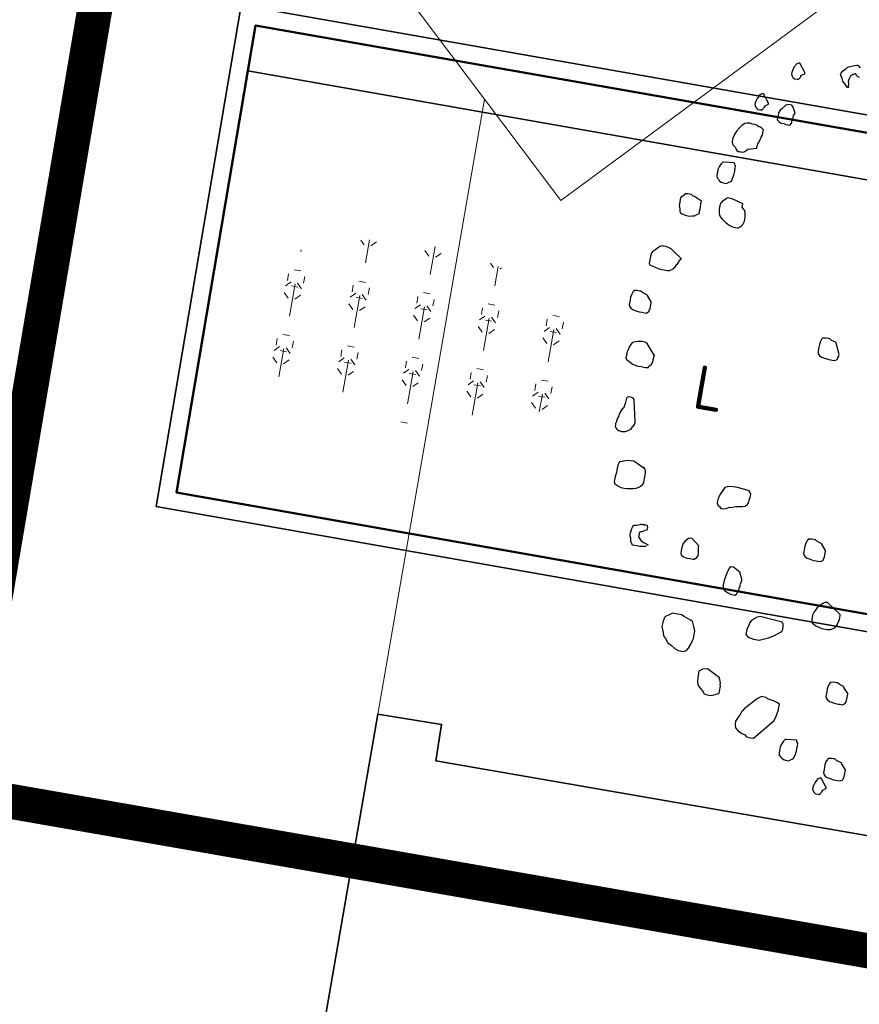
# Model space of a CAD drawing. Header units: metres. Extents: x 2514 to 227642, y 1683 to 852646.
# Tile 28 of 256: x 113573.49 to 113578.28, y 426396.3 to 426401.92. Entities that reach past the tile are written whole.
import ezdxf
from ezdxf.enums import TextEntityAlignment as Align

# ---------------------------------------------------------------- set-up
doc = ezdxf.new("R2010")
doc.units = ezdxf.units.M
doc.linetypes.add('XX-CENTER', pattern=[8, 5, -1, 1, -1])
for name, color, linetype, lineweight in [('B-WE-GR-BEPLANTING_CULTUUR_HEESTERS-GV', 252, 'Continuous', 18), ('B-WE-OG-BEBOUWING-GV', 4, 'Continuous', 35), ('B-WE-OG-TERREIN_CULTUURSCHEIDING-GV', 252, 'Continuous', 18), ('B-WE-VH-VERHARDING_STRAATBAKSTEEN-GV', 252, 'Continuous', 18), ('N-WE-GR-BOOM-G', 94, 'Continuous', 35), ('N-WE-GR-BOOM-S', 94, 'Continuous', 25), ('N-WE-GR-HEESTER-S', 94, 'Continuous', 13), ('N-WE-KG-WERKGRENS-G', 7, 'XX-CENTER', 35), ('N-WE-VH-KANTOPSLUITING_ACHTERKANTBAND-G', 1, 'Continuous', 50), ('N-WE-VH-KANTOPSLUITING_GAZONBAND-G', 1, 'Continuous', 35)]:
    doc.layers.add(name, color=color, linetype=linetype, lineweight=lineweight)
doc.styles.add('NLCS-ISO', font='NLCS-ISO.ttf', dxfattribs={"height": 1.8})

# ---------------------------------------------------------------- blocks, each defined once
blk = doc.blocks.new('SGR-BOOM_11')
at = {"flags": 128}
for points in [[(-2.756689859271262, 3.6402180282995), (-2.765190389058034, 3.642707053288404), (-2.782191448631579, 3.647262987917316), (-2.793588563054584, 3.6547227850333), (-2.79980384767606, 3.665501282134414), (-2.811419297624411, 3.67296835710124), (-2.816804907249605, 3.670064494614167), (-2.822190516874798, 3.666745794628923), (-2.832757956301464, 3.660945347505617), (-2.838143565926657, 3.657626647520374), (-2.843543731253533, 3.6547227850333), (-2.859715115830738, 3.645188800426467), (-2.866556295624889, 3.619905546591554), (-2.873179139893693, 3.594615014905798), (-2.874634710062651, 3.572228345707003), (-2.870690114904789, 3.553160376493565), (-2.866760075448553, 3.533677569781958), (-2.865930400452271, 3.519995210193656), (-2.863033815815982, 3.514609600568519), (-2.859918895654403, 3.509216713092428), (-2.865100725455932, 3.506320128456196), (-2.870486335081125, 3.503001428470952), (-2.870486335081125, 3.503001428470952), (-2.935361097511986, 3.566013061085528), (-2.950906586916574, 3.59254082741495), (-2.966248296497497, 3.619490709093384), (-2.975578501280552, 3.635654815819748), (-2.971008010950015, 3.652655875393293), (-2.958985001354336, 3.680842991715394), (-2.929771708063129, 3.704889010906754), (-2.91463377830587, 3.728098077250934), (-2.898462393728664, 3.737217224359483), (-2.882305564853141, 3.746758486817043), (-2.836280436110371, 3.765826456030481), (-2.81182685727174, 3.772871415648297), (-2.797940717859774, 3.773701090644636), (-2.786543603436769, 3.766241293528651), (-2.768712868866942, 3.747995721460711)], [(-3.82125021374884, 1.987003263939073), (-3.951218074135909, 2.023901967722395), (-3.988306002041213, 2.023901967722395), (-4.00696641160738, 2.023901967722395), (-4.019396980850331, 2.011464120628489), (-4.031623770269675, 1.999441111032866), (-4.056499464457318, 1.974572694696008), (-4.062714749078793, 1.962134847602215), (-4.068944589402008, 1.955912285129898), (-4.075159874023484, 1.924821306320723), (-4.075159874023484, 1.881714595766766), (-4.068944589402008, 1.838185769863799), (-4.062714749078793, 1.81953263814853), (-4.044068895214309, 1.795071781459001), (-4.019396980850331, 1.770196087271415), (-3.976079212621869, 1.745327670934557), (-3.932557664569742, 1.720451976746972), (-3.88923989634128, 1.708014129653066), (-3.858352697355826, 1.708014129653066), (-3.82125021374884, 1.708014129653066), (-3.790159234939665, 1.73910510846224), (-3.777932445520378, 1.757758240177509), (-3.765487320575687, 1.795071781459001), (-3.765487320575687, 1.838185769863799), (-3.771717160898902, 1.875492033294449), (-3.777932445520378, 1.900367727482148), (-3.790159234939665, 1.918606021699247), (-3.802589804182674, 1.93104386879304), (-3.82125021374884, 1.949697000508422), (-3.82125021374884, 1.987003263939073), (-3.82125021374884, 1.99322582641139)], [(-4.521001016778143, 0.1103512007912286), (-4.620081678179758, 0.2280849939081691), (-4.644739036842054, 0.2405228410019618), (-4.681856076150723, 0.2405228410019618), (-4.725377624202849, 0.2343002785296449), (-4.774910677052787, 0.2156471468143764), (-4.787137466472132, 0.2094318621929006), (-4.793352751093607, 0.2032092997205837), (-4.799582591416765, 0.191193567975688), (-4.81822844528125, 0.1538800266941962), (-4.81822844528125, 0.1414421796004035), (-4.824443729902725, 0.1103512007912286), (-4.83067357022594, 0.08589762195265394), (-4.83067357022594, 0.04858408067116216), (-4.83067357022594, 0.02371566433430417), (-4.83067357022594, 0.01749310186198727), (-4.81822844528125, 0.005062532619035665), (-4.781125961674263, -0.013183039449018), (-4.743819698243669, -0.0318361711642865), (-4.694286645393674, -0.0442740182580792), (-4.675830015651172, -0.0442740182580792), (-4.644739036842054, -0.0442740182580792), (-4.595205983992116, -0.0442740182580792), (-4.55810350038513, -0.0380514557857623), (-4.55810350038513, -0.0318361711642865), (-4.551888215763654, -0.0193983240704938), (-4.533227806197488, 0.005062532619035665), (-4.521001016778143, 0.02993094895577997), (-4.521001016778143, 0.05480664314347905), (-4.514785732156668, 0.1165737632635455), (-4.514785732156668, 0.1165737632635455), (-4.521001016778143, 0.1103512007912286), (-4.514785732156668, 0.1165737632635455), (-4.514785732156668, 0.1165737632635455), (-4.521001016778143, 0.1165737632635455)], [(-4.601421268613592, -0.6822577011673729), (-4.657184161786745, -0.4281442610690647), (-4.669614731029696, -0.4157064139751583), (-4.700501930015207, -0.4094838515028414), (-4.725377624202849, -0.4094838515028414), (-4.737604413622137, -0.4157064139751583), (-4.743819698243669, -0.4281442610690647), (-4.750034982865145, -0.4903262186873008), (-4.756264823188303, -0.5272176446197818), (-4.756264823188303, -0.5334329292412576), (-4.756264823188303, -0.5396554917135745), (-4.762480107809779, -0.5458707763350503), (-4.768695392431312, -0.5520933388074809), (-4.787137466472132, -0.5893996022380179), (-4.799582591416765, -0.6325135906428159), (-4.799582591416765, -0.6511667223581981), (-4.805797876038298, -0.6636045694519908), (-4.805797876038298, -0.6822577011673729), (-4.812013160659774, -0.6822577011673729), (-4.812013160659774, -0.6884729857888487), (-4.812013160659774, -0.7009108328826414), (-4.812013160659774, -0.7191564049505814), (-4.81822844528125, -0.7315869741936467), (-4.81822844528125, -0.7440248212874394), (-4.81822844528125, -0.7502473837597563), (-4.81822844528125, -0.7689005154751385), (-4.805797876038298, -0.7813383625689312), (-4.793352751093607, -0.7937689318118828), (-4.774910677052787, -0.8057919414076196), (-4.762480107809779, -0.8057919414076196), (-4.737604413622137, -0.8120072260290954), (-4.731592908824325, -0.8120072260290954), (-4.694286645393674, -0.8057919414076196), (-4.663399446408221, -0.787553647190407), (-4.632308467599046, -0.7689005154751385), (-4.632308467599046, -0.7626779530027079), (-4.632308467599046, -0.7564626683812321), (-4.626296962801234, -0.7564626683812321), (-4.626296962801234, -0.7378095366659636), (-4.613866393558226, -0.7253716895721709), (-4.601421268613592, -0.7009108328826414), (-4.601421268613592, -0.6822577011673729), (-4.601421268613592, -0.6822577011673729), (-4.601421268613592, -0.6884729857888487)], [(-4.397059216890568, -1.190077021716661), (-4.539443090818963, -1.121679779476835), (-4.613866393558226, -1.127895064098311), (-4.669614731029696, -1.146548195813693), (-4.700501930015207, -1.158986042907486), (-4.700501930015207, -1.165201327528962), (-4.706717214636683, -1.190077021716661), (-4.712947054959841, -1.233191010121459), (-4.712947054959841, -1.282935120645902), (-4.719147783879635, -1.332264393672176), (-4.719147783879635, -1.388231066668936), (-4.706717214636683, -1.412691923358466), (-4.669614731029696, -1.431345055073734), (-4.632308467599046, -1.443782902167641), (-4.595205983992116, -1.443782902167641), (-4.564318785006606, -1.443782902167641), (-4.533227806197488, -1.43756033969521), (-4.496125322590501, -1.431345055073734), (-4.459037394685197, -1.418907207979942), (-4.421920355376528, -1.400668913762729), (-4.415705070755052, -1.388231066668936), (-4.39082937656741, -1.363355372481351), (-4.384614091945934, -1.344702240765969), (-4.384614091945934, -1.319826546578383), (-4.384614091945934, -1.295372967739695), (-4.384614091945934, -1.258066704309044), (-4.384614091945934, -1.233191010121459), (-4.39082937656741, -1.202514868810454), (-4.409489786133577, -1.177639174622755), (-4.421920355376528, -1.171423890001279)], [(-3.177043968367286, -1.226975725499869), (-3.319646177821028, -1.214537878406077), (-3.344318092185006, -1.214537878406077), (-3.369193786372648, -1.214537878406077), (-3.424942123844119, -1.220753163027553), (-3.437168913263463, -1.226975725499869), (-3.462044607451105, -1.239406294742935), (-3.468259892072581, -1.251844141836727), (-3.505362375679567, -1.332264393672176), (-3.517807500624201, -1.375793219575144), (-3.517807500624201, -1.406469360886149), (-3.517807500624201, -1.431345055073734), (-3.505362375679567, -1.449998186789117), (-3.486716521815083, -1.462436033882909), (-3.468259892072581, -1.481089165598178), (-3.437168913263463, -1.481089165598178), (-3.400066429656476, -1.468651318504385), (-3.381420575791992, -1.456213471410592), (-3.36296394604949, -1.449998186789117), (-3.350533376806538, -1.449998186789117), (-3.300985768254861, -1.431345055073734), (-3.276328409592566, -1.425122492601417), (-3.226780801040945, -1.418907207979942), (-3.19568982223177, -1.406469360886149), (-3.189489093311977, -1.400668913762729), (-3.177043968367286, -1.388231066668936), (-3.164817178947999, -1.357140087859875), (-3.164817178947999, -1.332264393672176), (-3.158601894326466, -1.295372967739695), (-3.158601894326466, -1.26428198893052), (-3.158601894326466, -1.258066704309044), (-3.171032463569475, -1.245628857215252), (-3.177043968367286, -1.233191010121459), (-3.177043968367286, -1.226975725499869), (-3.183259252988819, -1.226975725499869), (-3.19568982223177, -1.226975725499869), (-3.19568982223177, -1.220753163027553)], [(-4.229988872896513, -2.056890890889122), (-4.304193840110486, -2.069328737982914), (-4.33508103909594, -2.069328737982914), (-4.366172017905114, -2.069328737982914), (-4.384614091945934, -2.069328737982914), (-4.397059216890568, -2.056890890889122), (-4.415705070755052, -2.032022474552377), (-4.421920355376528, -1.995123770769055), (-4.434147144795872, -1.970255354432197), (-4.434147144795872, -1.951602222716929), (-4.434147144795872, -1.932941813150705), (-4.428150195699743, -1.883612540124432), (-4.421920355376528, -1.858736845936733), (-4.415705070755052, -1.846306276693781), (-4.403274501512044, -1.840083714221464), (-4.378602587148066, -1.833868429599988), (-4.359956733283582, -1.827645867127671), (-4.347511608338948, -1.821430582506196), (-4.341296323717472, -1.821430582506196), (-4.33508103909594, -1.815215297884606), (-4.329069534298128, -1.815215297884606), (-4.322854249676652, -1.815215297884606), (-4.316624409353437, -1.815215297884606), (-4.310409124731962, -1.815215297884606), (-4.297978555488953, -1.815215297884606), (-4.291763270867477, -1.815215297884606), (-4.285533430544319, -1.815215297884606), (-4.27953648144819, -1.815215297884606), (-4.267091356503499, -1.815215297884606), (-4.260876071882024, -1.821430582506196), (-4.260876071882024, -1.827645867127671), (-4.254660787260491, -1.840083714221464), (-4.254660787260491, -1.846306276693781), (-4.254660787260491, -1.858736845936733), (-4.260876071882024, -1.871174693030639), (-4.273306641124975, -1.877397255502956), (-4.27953648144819, -1.877397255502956), (-4.285533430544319, -1.883612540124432), (-4.297978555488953, -1.896050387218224), (-4.310409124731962, -1.9022656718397), (-4.322854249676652, -1.9022656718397), (-4.33508103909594, -1.908488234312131), (-4.33508103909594, -1.914288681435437), (-4.33508103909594, -1.920511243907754), (-4.33508103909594, -1.932941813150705), (-4.33508103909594, -1.939164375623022), (-4.33508103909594, -1.945379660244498), (-4.33508103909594, -1.96403279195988), (-4.316624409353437, -1.98269320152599), (-4.297978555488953, -2.001346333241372), (-4.27953648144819, -2.013369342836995), (-4.260876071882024, -2.019584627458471), (-4.242215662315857, -2.025799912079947), (-4.229988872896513, -2.032022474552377), (-4.223773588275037, -2.032022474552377), (-4.217558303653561, -2.032022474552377), (-4.217558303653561, -2.038237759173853), (-4.217558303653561, -2.04446032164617)], [(-2.64455273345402, -4.001532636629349), (-2.452621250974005, -3.766072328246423), (-2.433960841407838, -3.722543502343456), (-2.427760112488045, -3.666991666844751), (-2.421734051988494, -3.63590068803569), (-2.421734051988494, -3.617247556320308), (-2.421734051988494, -3.586571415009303), (-2.421734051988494, -3.567918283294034), (-2.452621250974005, -3.555480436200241), (-2.495939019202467, -3.543042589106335), (-2.564132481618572, -3.530604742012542), (-2.582589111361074, -3.51816689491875), (-2.58880439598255, -3.51816689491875), (-2.607464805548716, -3.51816689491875), (-2.638337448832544, -3.51816689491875), (-2.656997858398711, -3.530604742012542), (-2.687870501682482, -3.555480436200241), (-2.706530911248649, -3.580348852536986), (-2.725191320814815, -3.599009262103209), (-2.743633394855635, -3.617247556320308), (-2.768509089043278, -3.648338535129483), (-2.805611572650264, -3.685644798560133), (-2.824257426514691, -3.716320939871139), (-2.830283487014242, -3.722543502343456), (-2.842714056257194, -3.759849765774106), (-2.86137446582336, -3.797163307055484), (-2.87981653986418, -3.846492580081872), (-2.87981653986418, -3.883798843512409), (-2.867589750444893, -3.920697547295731), (-2.836498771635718, -3.945565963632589), (-2.793166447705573, -3.970441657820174), (-2.749848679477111, -3.982879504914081), (-2.725191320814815, -4.001532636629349), (-2.69410034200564, -4.001532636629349), (-2.675439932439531, -4.001532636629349), (-2.650782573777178, -4.001532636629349), (-2.64455273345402, -4.001532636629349), (-2.638337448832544, -4.001532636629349)]]:
    blk.add_lwpolyline(points, dxfattribs=at)
for points in [[(-3.379761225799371, 3.587155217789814), (-3.455829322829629, 3.681672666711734), (-3.462044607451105, 3.681672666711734), (-3.468259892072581, 3.681672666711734), (-3.480690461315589, 3.675450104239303), (-3.486920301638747, 3.669234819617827), (-3.499147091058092, 3.656796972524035), (-3.499147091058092, 3.650581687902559), (-3.511577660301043, 3.631928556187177), (-3.517807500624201, 3.619905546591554), (-3.524022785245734, 3.595029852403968), (-3.53023806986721, 3.563938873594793), (-3.53023806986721, 3.545285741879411), (-3.517807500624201, 3.520824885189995), (-3.505362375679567, 3.50839431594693), (-3.486920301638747, 3.495956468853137), (-3.455829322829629, 3.495956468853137), (-3.449599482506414, 3.495956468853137), (-3.431157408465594, 3.50839431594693), (-3.431157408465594, 3.514609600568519), (-3.424942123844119, 3.520824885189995), (-3.418726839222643, 3.532847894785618), (-3.418726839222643, 3.539070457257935), (-3.41251155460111, 3.551501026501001), (-3.379761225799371, 3.574717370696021), (-3.379761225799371, 3.580939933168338), (-3.379761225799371, 3.587155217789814)], [(-3.729636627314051, 3.170534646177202), (-3.805704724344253, 3.265052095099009), (-3.811920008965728, 3.265052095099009), (-3.818135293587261, 3.265052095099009), (-3.830580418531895, 3.258836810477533), (-3.836591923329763, 3.252614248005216), (-3.849022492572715, 3.240591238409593), (-3.849022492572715, 3.234375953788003), (-3.861467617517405, 3.215722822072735), (-3.867682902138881, 3.203284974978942), (-3.873898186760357, 3.178409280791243), (-3.88011347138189, 3.147318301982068), (-3.88011347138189, 3.129080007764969), (-3.867682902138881, 3.104211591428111), (-3.855237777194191, 3.091773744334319), (-3.836591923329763, 3.079335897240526), (-3.805704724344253, 3.079335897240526), (-3.799489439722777, 3.079335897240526), (-3.781032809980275, 3.091773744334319), (-3.781032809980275, 3.097989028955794), (-3.774817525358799, 3.104211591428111), (-3.768602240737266, 3.116642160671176), (-3.768602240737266, 3.122864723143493), (-3.76238695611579, 3.135302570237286), (-3.729636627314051, 3.158096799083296), (-3.729636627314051, 3.164319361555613), (-3.729636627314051, 3.170534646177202)], [(-3.40980419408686, 3.111256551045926), (-3.443398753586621, 3.17592753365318), (-3.462044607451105, 3.194580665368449), (-3.486716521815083, 3.194580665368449), (-3.511577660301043, 3.194580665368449), (-3.530034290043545, 3.182142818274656), (-3.567340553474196, 3.132398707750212), (-3.585782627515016, 3.113745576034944), (-3.59822775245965, 3.083069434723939), (-3.59822775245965, 3.070631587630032), (-3.59822775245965, 3.039540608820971), (-3.59822775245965, 3.002641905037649), (-3.592012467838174, 2.996426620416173), (-3.585782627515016, 2.990211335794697), (-3.573555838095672, 2.983988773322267), (-3.54868014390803, 2.971550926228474), (-3.517807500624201, 2.971550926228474), (-3.492931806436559, 2.965335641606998), (-3.468259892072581, 2.965335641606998), (-3.455829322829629, 2.965335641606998), (-3.449599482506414, 2.965335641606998), (-3.443398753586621, 2.971550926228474), (-3.43095362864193, 2.990211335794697), (-3.43095362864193, 3.002641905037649), (-3.43095362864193, 3.014664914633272), (-3.424942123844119, 3.039540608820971), (-3.424942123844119, 3.05819374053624), (-3.424942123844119, 3.083069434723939), (-3.40980419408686, 3.111256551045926)], [(-3.771920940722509, 2.641988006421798), (-3.771717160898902, 2.668108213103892), (-3.771717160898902, 2.674323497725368), (-3.771717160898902, 2.692976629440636), (-3.765487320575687, 2.705414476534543), (-3.753056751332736, 2.736090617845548), (-3.746841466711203, 2.767181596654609), (-3.734396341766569, 2.798272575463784), (-3.734396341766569, 2.828948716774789), (-3.734396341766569, 2.841386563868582), (-3.734396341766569, 2.847601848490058), (-3.734396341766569, 2.860039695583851), (-3.746841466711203, 2.872477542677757), (-3.759272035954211, 2.878692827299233), (-3.771717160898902, 2.88491538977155), (-3.790159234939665, 2.88491538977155), (-3.815034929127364, 2.897353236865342), (-3.83969228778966, 2.903568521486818), (-3.870783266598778, 2.903568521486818), (-3.895455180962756, 2.909368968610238), (-3.932557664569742, 2.903568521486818), (-3.957418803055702, 2.897353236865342), (-3.982090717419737, 2.872477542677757), (-4.00696641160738, 2.835171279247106), (-4.031623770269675, 2.798272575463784), (-4.050284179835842, 2.760966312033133), (-4.050284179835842, 2.748528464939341), (-4.062714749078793, 2.711214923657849), (-4.062714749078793, 2.692976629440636), (-4.062714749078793, 2.686761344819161), (-4.062714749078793, 2.680538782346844), (-4.062714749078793, 2.674323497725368), (-4.062714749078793, 2.668108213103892), (-4.062714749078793, 2.661885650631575), (-4.056499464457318, 2.643232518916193), (-4.050284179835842, 2.637017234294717), (-4.044068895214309, 2.6307946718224), (-4.013181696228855, 2.606341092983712), (-4.00696641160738, 2.593903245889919), (-3.994535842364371, 2.575250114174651), (-3.976079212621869, 2.56902755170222), (-3.963648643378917, 2.56902755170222), (-3.944988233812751, 2.56902755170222), (-3.932557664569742, 2.56902755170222), (-3.907885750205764, 2.575250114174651), (-3.895455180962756, 2.587680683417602), (-3.88923989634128, 2.593903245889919), (-3.870783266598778, 2.612141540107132), (-3.771920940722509, 2.641988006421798), (-3.771920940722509, 2.641988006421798), (-3.771920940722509, 2.641988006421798)], [(-3.994535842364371, 2.432640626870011), (-4.118477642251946, 2.42021005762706), (-4.124692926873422, 2.42021005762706), (-4.13070443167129, 2.413987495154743), (-4.143149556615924, 2.39574920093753), (-4.155580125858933, 2.364658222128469), (-4.168010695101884, 2.327351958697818), (-4.168010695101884, 2.308691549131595), (-4.168010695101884, 2.296668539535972), (-4.168010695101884, 2.278015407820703), (-4.168010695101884, 2.253146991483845), (-4.161795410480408, 2.22827129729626), (-4.143149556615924, 2.215833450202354), (-4.13070443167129, 2.20381044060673), (-4.106047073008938, 2.191379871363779), (-4.081171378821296, 2.185157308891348), (-4.044068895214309, 2.185157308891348), (-4.019396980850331, 2.20381044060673), (-4.00696641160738, 2.209618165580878), (-3.994535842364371, 2.22205601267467), (-3.982090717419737, 2.271800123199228), (-3.976079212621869, 2.308691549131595), (-3.976079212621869, 2.33978252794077), (-3.976079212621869, 2.352220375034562), (-3.976079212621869, 2.370873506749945), (-3.976079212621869, 2.40196448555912), (-3.988306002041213, 2.413987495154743), (-3.994535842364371, 2.432640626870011)], [(-4.291763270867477, 1.93725915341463), (-4.378602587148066, 1.974572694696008), (-4.397059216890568, 1.980787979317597), (-4.415705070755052, 1.99322582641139), (-4.44037698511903, 1.99322582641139), (-4.459037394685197, 1.99322582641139), (-4.483694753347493, 1.987003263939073), (-4.508570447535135, 1.962134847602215), (-4.533227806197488, 1.93104386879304), (-4.533227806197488, 1.912390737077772), (-4.533227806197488, 1.881714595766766), (-4.533227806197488, 1.844401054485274), (-4.521001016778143, 1.807094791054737), (-4.514785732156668, 1.776418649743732), (-4.502355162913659, 1.763980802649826), (-4.483694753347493, 1.757758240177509), (-4.446592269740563, 1.745327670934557), (-4.415705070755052, 1.745327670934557), (-4.39082937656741, 1.745327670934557), (-4.366172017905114, 1.751542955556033), (-4.341296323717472, 1.757758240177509), (-4.316624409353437, 1.776418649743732), (-4.291763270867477, 1.795071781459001), (-4.291763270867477, 1.801287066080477), (-4.291763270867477, 1.81953263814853), (-4.291763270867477, 1.844401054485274), (-4.291763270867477, 1.869276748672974), (-4.291763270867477, 1.900367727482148), (-4.291763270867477, 1.924821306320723), (-4.291763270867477, 1.93725915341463)], [(-4.403274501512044, 1.249938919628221), (-4.508570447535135, 1.317928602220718), (-4.533227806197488, 1.336581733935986), (-4.570534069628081, 1.349019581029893), (-4.601421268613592, 1.355234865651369), (-4.626296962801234, 1.355234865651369), (-4.632308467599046, 1.355234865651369), (-4.650968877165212, 1.355234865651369), (-4.657184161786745, 1.349019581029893), (-4.669614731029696, 1.342804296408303), (-4.688056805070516, 1.324143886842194), (-4.712947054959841, 1.299690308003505), (-4.737604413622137, 1.281029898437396), (-4.750034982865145, 1.256161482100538), (-4.756264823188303, 1.231285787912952), (-4.756264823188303, 1.194394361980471), (-4.756264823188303, 1.150865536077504), (-4.756264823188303, 1.132212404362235), (-4.750034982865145, 1.119774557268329), (-4.719147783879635, 1.113559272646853), (-4.681856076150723, 1.10153626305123), (-4.644739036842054, 1.095313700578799), (-4.60765110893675, 1.089098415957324), (-4.576763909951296, 1.089098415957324), (-4.539443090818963, 1.089098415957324), (-4.514785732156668, 1.095313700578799), (-4.483694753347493, 1.113559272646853), (-4.471467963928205, 1.119774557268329), (-4.465238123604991, 1.132212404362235), (-4.459037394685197, 1.138427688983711), (-4.446592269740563, 1.169518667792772), (-4.44037698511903, 1.175741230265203), (-4.428150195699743, 1.200609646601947), (-4.428150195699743, 1.21263265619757), (-4.409489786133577, 1.243723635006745), (-4.403274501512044, 1.249938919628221)], [(-4.657184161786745, 0.7048133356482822), (-4.712947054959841, 0.766995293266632), (-4.712947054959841, 0.7732105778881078), (-4.737604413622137, 0.7794331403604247), (-4.774910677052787, 0.7918709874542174), (-4.793352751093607, 0.8038939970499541), (-4.799582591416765, 0.8038939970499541), (-4.805797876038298, 0.8038939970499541), (-4.836685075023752, 0.8038939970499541), (-4.867776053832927, 0.7980862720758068), (-4.873991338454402, 0.7980862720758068), (-4.873991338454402, 0.7918709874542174), (-4.880206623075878, 0.7856484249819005), (-4.892433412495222, 0.7545574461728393), (-4.898648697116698, 0.7172511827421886), (-4.898648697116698, 0.6865750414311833), (-4.898648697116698, 0.6679219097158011), (-4.898648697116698, 0.6430462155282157), (-4.898648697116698, 0.630608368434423), (-4.892433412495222, 0.6119552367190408), (-4.873991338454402, 0.593716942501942), (-4.84911564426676, 0.5812790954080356), (-4.812013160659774, 0.5750638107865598), (-4.774910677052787, 0.5688412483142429), (-4.743819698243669, 0.5688412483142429), (-4.725377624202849, 0.5688412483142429), (-4.694286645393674, 0.5688412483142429), (-4.675830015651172, 0.5812790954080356), (-4.669614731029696, 0.5874943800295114), (-4.663399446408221, 0.593716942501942), (-4.663399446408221, 0.605739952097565), (-4.657184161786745, 0.6243930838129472), (-4.657184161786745, 0.699012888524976), (-4.657184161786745, 0.7048133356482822)], [(-2.440190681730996, 0.4822057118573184), (-2.495939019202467, 0.605739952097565), (-2.495939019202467, 0.6119552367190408), (-2.520814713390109, 0.6181705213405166), (-2.557917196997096, 0.630608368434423), (-2.576373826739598, 0.6430462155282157), (-2.582589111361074, 0.6430462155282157), (-2.58880439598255, 0.6430462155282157), (-2.619895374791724, 0.6430462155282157), (-2.650782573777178, 0.6368309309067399), (-2.656997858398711, 0.6368309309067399), (-2.656997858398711, 0.630608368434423), (-2.663213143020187, 0.6243930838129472), (-2.675439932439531, 0.593716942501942), (-2.681669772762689, 0.5564034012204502), (-2.681669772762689, 0.5253124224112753), (-2.681669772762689, 0.5066592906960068), (-2.681669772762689, 0.4822057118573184), (-2.681669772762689, 0.4697678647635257), (-2.675439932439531, 0.4511147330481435), (-2.656997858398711, 0.4324543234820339), (-2.632122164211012, 0.4200237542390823), (-2.595019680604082, 0.4138011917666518), (-2.557917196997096, 0.407585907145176), (-2.526826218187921, 0.407585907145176), (-2.508384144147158, 0.407585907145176), (-2.477293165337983, 0.407585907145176), (-2.458851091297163, 0.4200237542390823), (-2.452621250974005, 0.4262390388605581), (-2.446405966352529, 0.4324543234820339), (-2.446405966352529, 0.4448921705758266), (-2.440190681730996, 0.4635453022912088), (-2.440190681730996, 0.4759831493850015), (-2.440190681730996, 0.4822057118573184)], [(-2.204941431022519, -1.747225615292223), (-2.26068976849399, -1.685458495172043), (-2.26068976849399, -1.679243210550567), (-2.285347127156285, -1.67302064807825), (-2.322667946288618, -1.660590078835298), (-2.341110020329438, -1.648152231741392), (-2.347325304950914, -1.648152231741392), (-2.353555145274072, -1.648152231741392), (-2.3844277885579, -1.648152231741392), (-2.415518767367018, -1.654367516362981), (-2.421734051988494, -1.654367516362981), (-2.421734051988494, -1.660590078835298), (-2.427760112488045, -1.666805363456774), (-2.440190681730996, -1.697896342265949), (-2.446405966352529, -1.734795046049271), (-2.446405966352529, -1.765886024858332), (-2.446405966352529, -1.784539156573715), (-2.446405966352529, -1.808992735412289), (-2.446405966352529, -1.821430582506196), (-2.440190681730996, -1.840083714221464), (-2.421734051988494, -1.858736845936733), (-2.396872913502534, -1.871174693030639), (-2.359770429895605, -1.877397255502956), (-2.322667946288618, -1.883612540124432), (-2.291576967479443, -1.883612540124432), (-2.273120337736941, -1.883612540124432), (-2.242029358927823, -1.883612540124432), (-2.223587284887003, -1.871174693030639), (-2.217372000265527, -1.864959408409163), (-2.211142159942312, -1.858736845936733), (-2.211142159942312, -1.846306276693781), (-2.204941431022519, -1.827645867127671), (-2.204941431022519, -1.75344817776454), (-2.204941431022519, -1.747225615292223)], [(-3.641545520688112, -1.945379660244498), (-3.728399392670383, -1.877397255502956), (-3.746841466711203, -1.877397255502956), (-3.771717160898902, -1.883612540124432), (-3.783943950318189, -1.896050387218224), (-3.802589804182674, -1.920511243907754), (-3.82125021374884, -1.951602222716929), (-3.827465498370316, -1.995123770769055), (-3.827465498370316, -2.038237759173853), (-3.827465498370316, -2.069328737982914), (-3.82125021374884, -2.081766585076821), (-3.790159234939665, -2.100419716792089), (-3.753056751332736, -2.106642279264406), (-3.715954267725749, -2.106642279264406), (-3.678648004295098, -2.106642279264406), (-3.672636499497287, -2.106642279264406), (-3.666421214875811, -2.106642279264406), (-3.641545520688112, -2.081766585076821), (-3.635330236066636, -2.069328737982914), (-3.629100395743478, -2.056890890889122), (-3.629100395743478, -2.032022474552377), (-3.641545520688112, -1.96403279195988), (-3.641545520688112, -1.957817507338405), (-3.641545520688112, -1.945379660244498)], [(-3.121499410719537, -2.162186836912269), (-3.208134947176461, -2.118658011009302), (-3.239022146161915, -2.118658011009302), (-3.245237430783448, -2.118658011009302), (-3.251452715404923, -2.131095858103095), (-3.263897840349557, -2.168409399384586), (-3.276328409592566, -2.21773867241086), (-3.28855519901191, -2.286135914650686), (-3.28855519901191, -2.335465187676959), (-3.282339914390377, -2.372778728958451), (-3.263897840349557, -2.397647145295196), (-3.226780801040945, -2.415892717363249), (-3.189489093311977, -2.428330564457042), (-3.158601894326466, -2.428330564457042), (-3.139941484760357, -2.428330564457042), (-3.121499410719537, -2.415892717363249), (-3.115284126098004, -2.397647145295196), (-3.109054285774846, -2.378994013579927), (-3.10283900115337, -2.354125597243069), (-3.10283900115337, -2.335465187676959), (-3.096623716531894, -2.323034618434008), (-3.096623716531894, -2.304796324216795), (-3.096623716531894, -2.292358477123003), (-3.096623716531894, -2.279920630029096), (-3.090408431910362, -2.27370534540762), (-3.090408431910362, -2.248829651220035), (-3.090408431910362, -2.230176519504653), (-3.121499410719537, -2.174624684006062), (-3.121499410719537, -2.162186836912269)], [(-1.913914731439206, -2.440761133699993), (-2.080985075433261, -2.329249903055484), (-2.112076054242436, -2.335465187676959), (-2.130518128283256, -2.347903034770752), (-2.14296325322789, -2.360340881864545), (-2.173850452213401, -2.385216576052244), (-2.211142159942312, -2.459421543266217), (-2.223587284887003, -2.502943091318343), (-2.223587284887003, -2.552279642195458), (-2.211142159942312, -2.589585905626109), (-2.16782439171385, -2.614046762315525), (-2.09341564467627, -2.632699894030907), (-2.031437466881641, -2.632699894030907), (-1.994349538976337, -2.62647733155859), (-1.981904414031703, -2.620262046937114), (-1.944801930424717, -2.595801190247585), (-1.938586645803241, -2.577148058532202), (-1.92614152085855, -2.558494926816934), (-1.92614152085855, -2.552279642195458), (-1.920144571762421, -2.521188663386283), (-1.913914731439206, -2.50916565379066), (-1.913914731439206, -2.496727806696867), (-1.913914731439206, -2.471852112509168), (-1.913914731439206, -2.4531989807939), (-1.913914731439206, -2.440761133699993)], [(-2.55170191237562, -2.638915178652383), (-2.81182685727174, -2.620262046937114), (-2.842714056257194, -2.632699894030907), (-2.898462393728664, -2.676228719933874), (-2.917122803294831, -2.707319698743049), (-2.923338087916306, -2.737995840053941), (-2.935579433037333, -2.793955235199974), (-2.935579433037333, -2.849507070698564), (-2.904692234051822, -2.874375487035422), (-2.842714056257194, -2.886813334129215), (-2.774724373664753, -2.886813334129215), (-2.675439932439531, -2.843284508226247), (-2.619895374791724, -2.812193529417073), (-2.539256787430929, -2.744211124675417), (-2.533041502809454, -2.744211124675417), (-2.533041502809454, -2.725557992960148), (-2.533041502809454, -2.713120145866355), (-2.533041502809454, -2.688659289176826), (-2.539256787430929, -2.657568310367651), (-2.545486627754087, -2.651353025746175), (-2.55170191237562, -2.638915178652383)], [(-3.579567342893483, -2.800177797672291), (-3.666421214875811, -2.769086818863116), (-3.697308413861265, -2.756648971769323), (-3.740626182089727, -2.756648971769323), (-3.765487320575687, -2.756648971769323), (-3.783943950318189, -2.756648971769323), (-3.802589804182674, -2.756648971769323), (-3.845922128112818, -2.787739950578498), (-3.877013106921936, -2.806393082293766), (-3.88923989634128, -2.824631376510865), (-3.88923989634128, -2.843284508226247), (-3.895455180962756, -2.874375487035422), (-3.895455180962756, -2.929927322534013), (-3.870783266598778, -2.992109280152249), (-3.858352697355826, -3.029007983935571), (-3.833477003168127, -3.053876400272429), (-3.796374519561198, -3.097405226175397), (-3.753056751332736, -3.121866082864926), (-3.703509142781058, -3.152957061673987), (-3.666421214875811, -3.165387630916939), (-3.641545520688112, -3.165387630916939), (-3.610658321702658, -3.165387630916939), (-3.592012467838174, -3.159172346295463), (-3.573555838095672, -3.146734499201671), (-3.554895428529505, -3.115643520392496), (-3.536249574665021, -3.066314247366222), (-3.524022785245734, -3.022785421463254), (-3.517807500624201, -2.998331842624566), (-3.517807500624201, -2.973456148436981), (-3.517807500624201, -2.9116890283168), (-3.536249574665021, -2.861944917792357), (-3.56112526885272, -2.806393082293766), (-3.567340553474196, -2.806393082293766), (-3.573555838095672, -2.800177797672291), (-3.579567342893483, -2.800177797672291)], [(-1.672231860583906, -3.313797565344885), (-1.727994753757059, -3.252030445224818), (-1.727994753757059, -3.245815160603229), (-1.752870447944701, -3.239592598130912), (-1.789972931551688, -3.22716202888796), (-1.808618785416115, -3.214724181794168), (-1.81484862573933, -3.214724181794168), (-1.821063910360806, -3.214724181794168), (-1.85195110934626, -3.214724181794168), (-1.882823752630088, -3.220939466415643), (-1.889053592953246, -3.220939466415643), (-1.889053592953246, -3.22716202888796), (-1.895268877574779, -3.233377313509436), (-1.90769944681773, -3.264468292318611), (-1.913914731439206, -3.301774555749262), (-1.913914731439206, -3.332450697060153), (-1.913914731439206, -3.351103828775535), (-1.913914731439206, -3.375979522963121), (-1.913914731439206, -3.388417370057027), (-1.90769944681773, -3.407070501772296), (-1.889053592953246, -3.425308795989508), (-1.864381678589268, -3.437746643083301), (-1.827075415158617, -3.443969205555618), (-1.789972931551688, -3.450184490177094), (-1.759085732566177, -3.450184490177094), (-1.740439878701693, -3.450184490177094), (-1.709552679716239, -3.450184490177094), (-1.690892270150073, -3.437746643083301), (-1.684676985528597, -3.431531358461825), (-1.678461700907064, -3.425308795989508), (-1.678461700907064, -3.412878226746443), (-1.672231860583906, -3.394632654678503), (-1.672231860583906, -3.320012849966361), (-1.672231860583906, -3.313797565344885)], [(-3.146156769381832, -3.388417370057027), (-3.300985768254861, -3.313797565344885), (-3.356748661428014, -3.326235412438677), (-3.393851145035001, -3.357326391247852), (-3.393851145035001, -3.369764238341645), (-3.393851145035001, -3.38219480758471), (-3.393851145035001, -3.425308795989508), (-3.387635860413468, -3.481275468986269), (-3.375409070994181, -3.512366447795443), (-3.344318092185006, -3.543042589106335), (-3.313430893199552, -3.567918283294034), (-3.28855519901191, -3.599009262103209), (-3.251452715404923, -3.605224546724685), (-3.208134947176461, -3.605224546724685), (-3.164817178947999, -3.586571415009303), (-3.127510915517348, -3.567918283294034), (-3.121499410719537, -3.561695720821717), (-3.121499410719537, -3.543042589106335), (-3.121499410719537, -3.51816689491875), (-3.121499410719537, -3.499928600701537), (-3.121499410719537, -3.481275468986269), (-3.127510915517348, -3.462622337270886), (-3.127510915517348, -3.443969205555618), (-3.133726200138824, -3.425308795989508), (-3.139941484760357, -3.413285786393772), (-3.139941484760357, -3.40085521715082), (-3.146156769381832, -3.40085521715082), (-3.146156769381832, -3.394632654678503), (-3.146156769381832, -3.388417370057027)], [(-2.155393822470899, -3.939350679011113), (-2.279131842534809, -3.951788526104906), (-2.285347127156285, -3.951788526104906), (-2.291576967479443, -3.958003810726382), (-2.304007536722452, -3.976656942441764), (-2.316438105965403, -4.007747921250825), (-2.32867945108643, -4.044646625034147), (-2.32867945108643, -4.063299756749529), (-2.32867945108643, -4.075737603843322), (-2.32867945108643, -4.094390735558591), (-2.32867945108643, -4.118844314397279), (-2.322667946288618, -4.143720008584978), (-2.304007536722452, -4.156157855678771), (-2.291576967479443, -4.168595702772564), (-2.266905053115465, -4.181026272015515), (-2.242029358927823, -4.187248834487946), (-2.204941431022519, -4.187248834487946), (-2.180051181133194, -4.168595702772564), (-2.16782439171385, -4.162373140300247), (-2.155393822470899, -4.149935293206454), (-2.14296325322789, -4.10060602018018), (-2.136733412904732, -4.063299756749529), (-2.136733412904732, -4.032208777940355), (-2.136733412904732, -4.019770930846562), (-2.136733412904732, -4.001532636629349), (-2.136733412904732, -3.970441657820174), (-2.149178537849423, -3.958003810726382), (-2.155393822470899, -3.939350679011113)], [(-1.548493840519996, -4.174810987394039), (-1.604256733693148, -4.113043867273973), (-1.604256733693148, -4.106828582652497), (-1.628914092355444, -4.10060602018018), (-1.666234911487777, -4.088168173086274), (-1.684676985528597, -4.075737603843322), (-1.690892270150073, -4.075737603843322), (-1.697122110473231, -4.075737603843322), (-1.727994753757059, -4.075737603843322), (-1.759085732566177, -4.081952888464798), (-1.765301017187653, -4.081952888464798), (-1.765301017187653, -4.088168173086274), (-1.771530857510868, -4.094390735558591), (-1.783757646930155, -4.125066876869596), (-1.789972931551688, -4.162373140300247), (-1.789972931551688, -4.193464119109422), (-1.789972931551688, -4.21211725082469), (-1.789972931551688, -4.236578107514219), (-1.789972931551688, -4.249015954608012), (-1.783757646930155, -4.267669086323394), (-1.765301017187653, -4.286322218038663), (-1.740439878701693, -4.298760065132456), (-1.703322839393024, -4.304982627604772), (-1.666234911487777, -4.311197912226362), (-1.635143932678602, -4.311197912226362), (-1.6166873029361, -4.311197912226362), (-1.585596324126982, -4.311197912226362), (-1.567154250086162, -4.298760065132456), (-1.560938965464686, -4.29254478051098), (-1.554709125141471, -4.286322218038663), (-1.554709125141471, -4.273891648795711), (-1.548493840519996, -4.255231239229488), (-1.548493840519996, -4.181026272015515), (-1.548493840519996, -4.174810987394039)], [(-1.730483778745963, -4.414004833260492), (-1.806551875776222, -4.319487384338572), (-1.812767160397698, -4.319487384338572), (-1.818778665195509, -4.319487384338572), (-1.8312237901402, -4.325709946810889), (-1.837439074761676, -4.331925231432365), (-1.849869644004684, -4.344363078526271), (-1.849869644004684, -4.350578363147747), (-1.862314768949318, -4.368816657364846), (-1.868326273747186, -4.381254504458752), (-1.874541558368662, -4.406130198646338), (-1.880756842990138, -4.437221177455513), (-1.880756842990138, -4.455459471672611), (-1.868326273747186, -4.480335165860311), (-1.856099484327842, -4.492765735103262), (-1.837439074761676, -4.505203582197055), (-1.806551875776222, -4.505203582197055), (-1.800336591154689, -4.505203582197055), (-1.781676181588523, -4.492765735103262), (-1.781676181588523, -4.486550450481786), (-1.775460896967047, -4.480335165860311), (-1.769245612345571, -4.467897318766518), (-1.769245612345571, -4.461674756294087), (-1.76323410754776, -4.449651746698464), (-1.730483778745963, -4.426442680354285), (-1.730483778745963, -4.420220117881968), (-1.730483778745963, -4.414004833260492)]]:
    blk.add_lwpolyline(points, close=True, dxfattribs=at)
blk = doc.blocks.new('SGR-HEESTERS-SO')
at = {"ltscale": 0.1}
h = blk.add_hatch(dxfattribs=at)
h.set_pattern_fill('GR-HEESTERS', color=256, scale=0.1, style=0, pattern_type=2)
h.set_pattern_definition([(0, (-2.018678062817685, -1.134114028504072), (0, 0.75), [0.07663900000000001, -0.6733610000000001]), (45, (-1.942038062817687, -1.134114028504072), (4.440892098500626e-17, 0.7499998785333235), [0.078192, -0.9824680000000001]), (90, (-1.886748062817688, -1.078824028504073), (-0.75, 4.592425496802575e-17), [0.07663900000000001, -0.6733610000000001]), (135, (-1.886748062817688, -1.002184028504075), (-0.7499998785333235, 4.440892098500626e-17), [0.078192, -0.9824680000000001]), (180, (-1.942038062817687, -0.9468940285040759), (-9.184850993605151e-17, -0.75), [0.07663900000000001, -0.6733610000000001]), (225, (-2.018678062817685, -0.9468940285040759), (-1.332267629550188e-16, -0.7499998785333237), [0.078192, -0.9824680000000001]), (270, (-2.073968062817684, -1.002184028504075), (0.75, -1.377727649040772e-16), [0.07663900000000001, -0.6733610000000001]), (315, (-2.073968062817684, -1.078824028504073), (0.7499998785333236, -1.776356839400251e-16), [0.078192, -0.9824680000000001]), (90, (-1.980358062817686, -1.227004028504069), (-0.75, 4.592425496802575e-17), [0.3744400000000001, -0.37546])])
edge = h.paths.add_edge_path()
edge.add_ellipse((0, 0), major_axis=(1.980358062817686, 0), ratio=0.5254120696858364, start_angle=0, end_angle=360, ccw=False)
at = {"ltscale": 0.1, "style": 'NLCS-ISO'}
blk.add_attdef('TYPE', text='', height=0.5, dxfattribs=at).set_placement((3.470943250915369, -0.01606055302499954), align=Align.MIDDLE_CENTER)

msp = doc.modelspace()

# ---------------------------------------------------------------- linework, layer by layer
at = {"layer": 'B-WE-GR-BEPLANTING_CULTUUR_HEESTERS-GV', "ltscale": 0.2}
msp.add_lwpolyline([(113582.0730000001, 426399.8630000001), (113579.7100000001, 426403.1990000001), (113576.5770000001, 426400.8890000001), (113576.1410000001, 426401.4680000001), (113575.5320000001, 426397.9560000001), (113575.8970000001, 426397.8970000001), (113575.8630000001, 426397.6900000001), (113603.3740000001, 426392.9210000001), (113603.4970000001, 426393.0920000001), (113604.1300000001, 426396.3900000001), (113602.3030000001, 426399.1880000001), (113598.9850000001, 426396.9460000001), (113596.5770000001, 426400.3020000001), (113593.3650000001, 426397.9300000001), (113590.9900000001, 426401.1450000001), (113587.6830000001, 426398.8840000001), (113585.3810000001, 426402.1650000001)], close=True, dxfattribs=at)
at = {"layer": 'B-WE-OG-BEBOUWING-GV'}
msp.add_lwpolyline([(113619.6200000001, 426388.2300000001), (113607.4520000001, 426390.3750000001), (113607.7930000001, 426392.3470000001), (113607.5340000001, 426392.3850000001), (113607.4940000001, 426392.1180000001), (113603.8160000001, 426392.8630000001), (113603.8460000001, 426393.0310000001), (113603.4970000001, 426393.0920000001), (113603.3740000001, 426392.9210000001), (113575.8630000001, 426397.6900000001), (113575.8970000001, 426397.8970000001), (113575.5320000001, 426397.9560000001), (113571.3170000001, 426373.6400000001)], dxfattribs=at)
at = {"layer": 'B-WE-OG-TERREIN_CULTUURSCHEIDING-GV'}
msp.add_lwpolyline([(113573.5630000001, 426404.8880000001), (113569.9840000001, 426405.5020000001), (113567.7340000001, 426392.9620000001), (113566.8510000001, 426388.0400000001), (113564.1510000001, 426372.9780000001), (113565.5320000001, 426372.7310000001), (113570.9900000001, 426371.7520000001), (113571.3170000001, 426373.6400000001), (113575.5320000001, 426397.9560000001), (113576.1410000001, 426401.4680000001)], close=True, dxfattribs=at)
at = {"layer": 'B-WE-VH-VERHARDING_STRAATBAKSTEEN-GV'}
msp.add_lwpolyline([(113604.9590000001, 426400.9750000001), (113574.8880000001, 426406.2480000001), (113574.5860000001, 426404.7120000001), (113573.5630000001, 426404.8880000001), (113576.1410000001, 426401.4680000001), (113576.5770000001, 426400.8890000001), (113579.7100000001, 426403.1990000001), (113582.0730000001, 426399.8630000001), (113585.3810000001, 426402.1650000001), (113587.6830000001, 426398.8840000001), (113590.9900000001, 426401.1450000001), (113593.3650000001, 426397.9300000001), (113596.5770000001, 426400.3020000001), (113598.9850000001, 426396.9460000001), (113602.3030000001, 426399.1880000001), (113604.1300000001, 426396.3900000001)], close=True, dxfattribs=at)
at = {"layer": 'N-WE-GR-BOOM-G', "ltscale": 0.2, "flags": 128}
msp.add_lwpolyline([(113603.1026746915, 426396.6434137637), (113574.7905268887, 426401.6286996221)], dxfattribs=at)
at = {"layer": 'N-WE-KG-WERKGRENS-G', "ltscale": 0.5, "const_width": 0.2, "flags": 128}
msp.add_lwpolyline([(113539.652279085, 426425.5412106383), (113533.0340909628, 426426.5791235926), (113512.9782457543, 426310.8847958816), (113509.1064324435, 426305.0945293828), (113507.0385492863, 426292.7302907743), (113504.7284924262, 426279.3961117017), (113497.9494003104, 426267.3921159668), (113491.7208633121, 426263.9048379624), (113496.1355920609, 426256.3650487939), (113502.4347103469, 426260.0533347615, -0.182231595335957), (113509.8381920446, 426261.3180978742, -0.1265435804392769), (113516.6420836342, 426258.0895188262), (113523.8278889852, 426262.8288429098), (113521.6679732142, 426266.1037264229), (113525.9803435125, 426265.333951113), (113539.2905981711, 426339.571103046), (113541.8631476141, 426353.1057901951), (113543.7162205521, 426365.7201010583), (113550.1777698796, 426401.9050045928), (113551.5469573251, 426409.7795206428), (113574.5526975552, 426405.7343493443), (113573.156648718, 426397.5063470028), (113607.197894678, 426391.5727975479), (113606.9142502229, 426389.9455067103), (113619.1620951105, 426387.8447471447), (113613.6087416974, 426356.274736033), (113601.1821113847, 426358.275508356), (113600.8450975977, 426356.1823437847), (113597.954214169, 426356.6477957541), (113593.5617591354, 426350.5466004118), (113574.969947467, 426354.0026656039), (113574.3273543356, 426350.5458527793), (113615.6336975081, 426343.6905546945), (113593.5702554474, 426263.6985742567, 0.3569730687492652), (113596.5830726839, 426256.8902831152), (113595.2709839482, 426248.6984516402), (113599.4871594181, 426248.0231452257), (113601.0536825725, 426254.867526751), (113602.7197240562, 426255.8687238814), (113636.9005713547, 426249.8431640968), (113711.2389803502, 426237.2511108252), (113711.0777687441, 426236.3496679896), (113716.5261442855, 426235.5332054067), (113716.6852635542, 426236.5950318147), (113718.511701, 426236.321332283), (113734.1034403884, 426277.3534650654), (113735.8654120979, 426278.6174472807), (113776.1818243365, 426271.5747338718), (113774.5638994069, 426262.9961682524), (113804.2562043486, 426257.9996471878), (113798.2735707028, 426223.7590290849), (113796.4691464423, 426212.7429524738), (113816.7165562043, 426209.188839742), (113821.5323373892, 426236.9789968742), (113822.4490687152, 426236.8201356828), (113823.38833277, 426242.0342413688), (113822.1323202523, 426242.2604982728), (113830.1083612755, 426272.9398445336), (113832.685215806, 426287.5706428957), (113850.9831861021, 426284.5433071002), (113878.7994393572, 426279.9897636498), (113865.1983636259, 426203.1315663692), (113884.2455567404, 426200.0972019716), (113884.4584503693, 426196.3744948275), (113883.4462890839, 426190.3971485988), (113921.2140000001, 426183.9780000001), (113921.481976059, 426185.3275854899), (113923.7777291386, 426184.8717367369), (113926.2232249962, 426198.0930685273), (113928.4491152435, 426210.7447915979), (113964.9069031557, 426204.420211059), (113960.4060152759, 426178.6016884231), (113963.5606829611, 426178.1335564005), (113967.734234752, 426203.4009414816), (113997.5153878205, 426198.1933851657), (113998.7020368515, 426198.0055080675), (113998.9570123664, 426199.6159568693), (114022.3754448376, 426195.6334693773), (114018.2607056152, 426170.6206087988), (114024.1765174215, 426169.6474285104), (114029.0852568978, 426200.3945424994), (114026.4476302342, 426200.7179957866), (114031.4993138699, 426230.0875903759), (114054.4400266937, 426226.247727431), (114057.4768892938, 426225.6957474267), (114056.840923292, 426222.1968138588), (114059.9608219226, 426221.6264026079), (114065.6499488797, 426244.3542597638), (114035.5896716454, 426249.2175020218), (114041.1837957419, 426283.3985683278), (114056.0732291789, 426280.708981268), (114056.7206299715, 426283.6982477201), (114042.1852910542, 426286.163808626), (114046.9153247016, 426313.1603005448), (114065.3402521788, 426310.078427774), (114066.4022349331, 426316.8040441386), (114058.9155967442, 426317.8790328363), (114056.3003604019, 426327.3435905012), (114067.790207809, 426392.7723291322), (114039.1454551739, 426397.9085126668), (113967.8045218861, 426410.126775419), (113958.5803724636, 426362.9094672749), (114027.8585571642, 426351.3923301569), (114036.5560651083, 426349.8263668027), (114034.3171222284, 426336.7938232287), (114032.0431370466, 426337.1942331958), (114031.4974643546, 426333.9472217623), (114035.3431823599, 426333.2826994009), (114031.4092491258, 426310.1622626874), (113989.981836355, 426317.4523253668), (113994.2103992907, 426340.5503829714), (114008.8701171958, 426338.0226935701), (114009.5246668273, 426341.4332813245), (113875.2078471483, 426365.5126336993)], format="xyb", dxfattribs=at)
at = {"layer": 'N-WE-VH-KANTOPSLUITING_ACHTERKANTBAND-G', "ltscale": 0.2}
msp.add_lwpolyline([(113603.1518683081, 426396.9227913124), (113602.6794414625, 426394.2398120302), (113574.3823791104, 426399.2224415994), (113574.8345902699, 426401.888477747)], close=True, dxfattribs=at)
at = {"layer": 'N-WE-VH-KANTOPSLUITING_GAZONBAND-G', "ltscale": 0.2}
msp.add_lwpolyline([(113603.2677068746, 426397.004003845), (113602.7605848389, 426394.1239856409), (113574.2671688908, 426399.141189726), (113574.7528150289, 426402.0043436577), (113603.2687629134, 426397.0038186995)], dxfattribs=at)

# ---------------------------------------------------------------- block references
at = {"layer": 'N-WE-GR-BOOM-S', "ltscale": 0.2, "xscale": 0.5, "yscale": 0.5, "rotation": 350.0500476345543}
msp.add_blockref('SGR-BOOM_11', (113579.326959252, 426399.5606810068), dxfattribs=at)
at = {"layer": 'N-WE-GR-HEESTER-S', "xscale": 0.5, "yscale": 0.5, "zscale": 0.5, "rotation": 350.0135621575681}
msp.add_blockref('SGR-HEESTERS-SO', (113575.7201689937, 426400.1234790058), dxfattribs=at).add_auto_attribs({'TYPE': 'L'})

doc.saveas('drawing.dxf')
